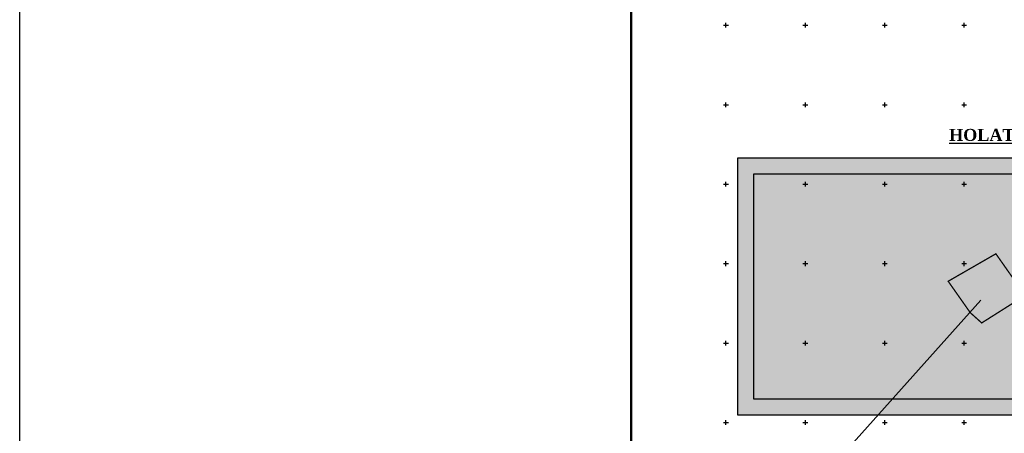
# Model space of a CAD drawing. Extents: x 0 to 362422, y 0 to 4201735.
# Tile 234 of 256: x 359505 to 360125, y 4200943 to 4201203. Entities that reach past the tile are written whole.
import ezdxf

# ---------------------------------------------------------------- set-up
doc = ezdxf.new("R2010")
doc.units = 0
doc.header["$LTSCALE"] = 0.5
doc.header["$MEASUREMENT"] = 0
doc.linetypes.add('CONTI', pattern=[0])
doc.layers.add('.', color=7, linetype='Continuous', lineweight=15)
for name, color, linetype in [('SETKR', 2, 'CONTI'), ('ХХХ автодор (К)', 7, 'ИК_Водопровод -------в--------'), ('ХХХ оформление', 7, 'ИК_Водопровод -------в--------')]:
    doc.layers.add(name, color=color, linetype=linetype)
doc.linetypes.add('ИК_Водопровод -------в--------', pattern='A,9,-0.6,["В",Standard,S=1.2,R=0,X=0,Y=-0.6],-1.2', length=10.8)
picture_1 = doc.add_image_def('image1.png', size_in_pixel=(1920, 878))

# ---------------------------------------------------------------- blocks, each defined once
blk = doc.blocks.new('BL_333')
at = {"color": 0}
for p, q in [((-1.5, 0), (1.5, 0)), ((0, -1.5), (0, 1.5))]:
    blk.add_line(p, q, dxfattribs=at)
blk = doc.blocks.new('gergrgrre')
at = {"layer": 'SETKR', "color": 92}
for p in [(359950, 4201200), (360000, 4201200), (360050, 4201200), (360100, 4201200), (359950, 4201150), (360000, 4201150), (360050, 4201150), (360100, 4201150), (359950, 4201100), (360000, 4201100), (360050, 4201100), (360100, 4201100), (359950, 4201050), (360000, 4201050), (360050, 4201050), (360100, 4201050), (359950, 4201000), (360000, 4201000), (360050, 4201000), (360100, 4201000), (359950, 4200950), (360000, 4200950), (360050, 4200950), (360100, 4200950)]:
    blk.add_blockref('BL_333', p, dxfattribs=at)

msp = doc.modelspace()

# ---------------------------------------------------------------- hatches: boundary and pattern name
at = {"layer": '.', "ltscale": 0.149071}
h = msp.add_hatch(color=256, dxfattribs=at)
h.dxf.hatch_style = 1
h.set_gradient(color1=(255, 255, 255), tint=1)
h.paths.add_polyline_path([(359890.241, 4200063.476), (362234.445, 4200063.476), (362234.349, 4201313.892), (359890.241, 4201328.891)], flags=17)
h.paths.add_polyline_path([(359890.241, 4200063.476), (362234.445, 4200063.476), (362234.445, 4201313.891), (359890.241, 4201328.891)], flags=17)
h = msp.add_hatch(color=256, dxfattribs=at)
h.dxf.hatch_style = 1
h.set_gradient(color1=(255, 255, 255), tint=1)
h.paths.add_polyline_path([(359957.546, 4201116.5), (360287.616, 4201116.5), (360287.616, 4200954.708), (359957.546, 4200954.708)])
at = {"layer": '.', "transparency": 33554508}
h = msp.add_hatch(color=1, dxfattribs=at)
h.dxf.hatch_style = 1
h.paths.add_polyline_path([(360089.96, 4201038.924), (360103.844, 4201019.201), (360111.08, 4201012.708), (360138.443, 4201029.988), (360120.011, 4201056.204)])

# ---------------------------------------------------------------- linework, layer by layer
at = {"color": 30, "linetype": 'Continuous', "true_color": 0xf8991e}
msp.add_lwpolyline([(359505.061, 4201734.878), (362421.903, 4201734.878), (362421.903, 4195364.535), (359505.061, 4195364.535)], close=True, dxfattribs=at)
at = {"color": 7, "ltscale": 0.149071, "true_color": 0xffffff}
msp.add_lwpolyline([(359957.546, 4201116.5), (360287.616, 4201116.5), (360287.616, 4200954.708), (359957.546, 4200954.708)], close=True, dxfattribs=at)
at = {"ltscale": 0.149071}
msp.add_lwpolyline([(359967.546, 4201106.5), (360277.616, 4201106.5), (360277.616, 4200964.708), (359967.546, 4200964.708)], close=True, dxfattribs=at)
at = {"color": 1, "ltscale": 0.149071, "const_width": 0.8}
msp.add_lwpolyline([(360089.96, 4201038.924), (360103.844, 4201019.201), (360111.08, 4201012.708), (360138.443, 4201029.988), (360120.011, 4201056.204)], close=True, dxfattribs=at)
at = {"color": 1, "lineweight": 30}
msp.add_lwpolyline([(360135.122, 4200927.506), (360021.259, 4200927.506), (360110.469, 4201027.071)], dxfattribs=at)
at = {"layer": 'ХХХ автодор (К)', "linetype": 'ByBlock', "ltscale": 2, "elevation": 533.015}
msp.add_lwpolyline([(359890.241, 4200063.476), (362234.445, 4200063.476), (362234.349, 4201313.892), (359890.241, 4201328.891)], close=True, dxfattribs=at)
msp.add_lwpolyline([(359890.241, 4200063.476), (362234.445, 4200063.476), (362234.349, 4201313.892), (359890.241, 4201328.891)], close=True, dxfattribs=at)
at = {"layer": 'ХХХ оформление', "color": 12, "linetype": 'ByBlock', "ltscale": 1000, "const_width": 1.5, "elevation": 533.015}
msp.add_lwpolyline([(359890.241, 4200063.476), (362234.445, 4200063.476), (362234.445, 4201313.891), (359890.241, 4201328.891)], close=True, dxfattribs=at)
msp.add_lwpolyline([(359890.241, 4200063.476), (362234.445, 4200063.476), (362234.445, 4201313.891), (359890.241, 4201328.891)], close=True, dxfattribs=at)

# ---------------------------------------------------------------- block references
at = {"linetype": 'Continuous'}
msp.add_blockref('gergrgrre', (0, 0), dxfattribs=at)

# ---------------------------------------------------------------- texts
at = {"insert": (360090.529, 4201134.801), "char_height": 7.56302, "attachment_point": 1}
msp.add_mtext_dynamic_manual_height_columns('{\\fTimes New Roman|b1|i0|c204|p18;\\LHOLAT REJASI}', width=254.65726, gutter_width=7.329, heights=[0], dxfattribs=at)

# ---------------------------------------------------------------- pictures from other files: only their frames are drawn
at = {"ltscale": 0.149071}
image = msp.add_image(picture_1, insert=(359967.546, 4200964.708), size_in_units=(310.069, 141.792), dxfattribs=at)
image.dxf.flags = 7

doc.saveas('drawing.dxf')
